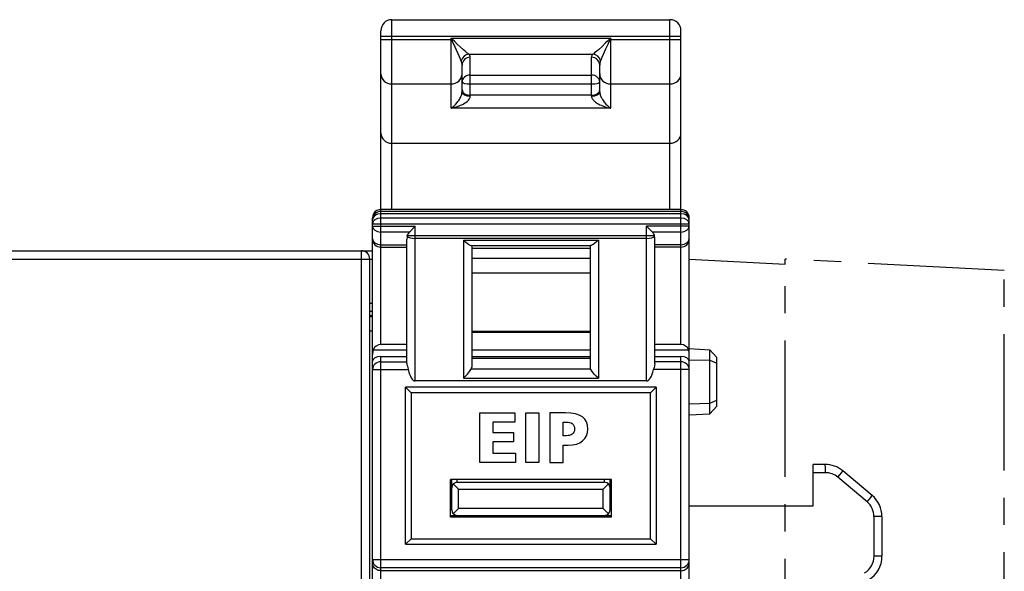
# Model space of a CAD drawing. Extents: x 0 to 240, y 0 to 169.
# Tile 19 of 26: x 36 to 71, y 121 to 141. Entities that reach past the tile are written whole.
import ezdxf

# ---------------------------------------------------------------- set-up
doc = ezdxf.new("R2010")
doc.units = 0
doc.header["$LTSCALE"] = 13.1923
doc.header["$MEASUREMENT"] = 0
doc.linetypes.add('CENTER', pattern=[0.6, 0.375, -0.075, 0.075, -0.075])
doc.layers.get('0').update_dxf_attribs({"linetype": 'CONTINUOUS'})
doc.layers.add('DEFAULT_1', color=7, linetype='CENTER')

msp = doc.modelspace()

# ---------------------------------------------------------------- linework, layer by layer
at = {"color": 7, "linetype": 'CONTINUOUS'}
for p, q in [((49.1607, 133.8942), (49.1607, 140.7807)), ((49.1607, 140.7807), (59.2608, 140.7807)), ((59.2608, 133.8942), (59.2608, 140.7807)), ((48.7607, 128.9914), (48.7607, 140.3807)), ((48.7607, 140.1806), (59.6608, 140.1806)), ((59.6608, 128.9914), (59.6608, 140.3807)), ((48.7607, 140.0589), (51.3346, 140.0589)), ((51.3108, 137.5698), (51.3108, 140.1061)), ((51.3346, 140.0589), (51.3108, 140.1061)), ((51.3525, 140.0744), (51.3108, 140.1061)), ((51.3108, 140.1061), (57.1107, 140.1061)), ((51.3525, 140.0744), (51.3346, 140.0589)), ((51.3529, 140.0241), (51.3346, 140.0589)), ((51.3808, 140.051), (51.3525, 140.0744)), ((51.3808, 139.9649), (51.3529, 140.0241)), ((51.4341, 140.0007), (51.3808, 140.051)), ((51.4607, 139.7878), (51.3808, 139.9649)), ((51.5385, 139.8984), (51.4341, 140.0007)), ((51.6405, 139.7995), (51.5385, 139.8984)), ((56.9219, 139.9366), (56.7838, 139.8023)), ((56.9929, 140.0062), (56.9219, 139.9366)), ((57.0039, 139.8843), (56.925, 139.7079)), ((57.0429, 140.0524), (56.9929, 140.0062)), ((57.0442, 139.9732), (57.0039, 139.8843)), ((57.069, 140.0744), (57.0429, 140.0524)), ((57.0721, 140.031), (57.0442, 139.9732)), ((57.1107, 140.1061), (57.069, 140.0744)), ((57.069, 140.0744), (57.087, 140.0589)), ((57.087, 140.0589), (57.0721, 140.031)), ((57.1107, 140.1061), (57.087, 140.0589)), ((57.087, 140.0589), (59.6608, 140.0589)), ((57.1107, 137.5698), (57.1107, 140.1061)), ((51.6198, 139.4329), (51.4607, 139.7878)), ((51.7614, 139.6865), (51.6405, 139.7995)), ((51.819, 139.6359), (51.7614, 139.6865)), ((51.8961, 139.5721), (51.819, 139.6359)), ((51.9306, 139.5466), (51.8961, 139.5721)), ((51.9613, 139.5266), (51.9306, 139.5466)), ((51.9613, 139.5266), (56.4603, 139.5266)), ((56.4909, 139.547), (56.4603, 139.5266)), ((56.5258, 139.5728), (56.4909, 139.547)), ((56.6036, 139.6369), (56.5258, 139.5728)), ((56.6615, 139.6879), (56.6036, 139.6369)), ((56.7838, 139.8023), (56.6615, 139.6879)), ((56.925, 139.7079), (56.7917, 139.4109)), ((51.6822, 139.2934), (51.6198, 139.4329)), ((51.7108, 138.1693), (51.7108, 139.1284)), ((52.0105, 138.0077), (52.0105, 139.4181)), ((56.4107, 138.0077), (56.4107, 139.4181)), ((56.7108, 138.1693), (56.7108, 139.1284)), ((56.7917, 139.4109), (56.739, 139.2934)), ((52.0105, 138.7708), (56.4107, 138.7708)), ((49.1607, 138.448), (51.3108, 138.448)), ((52.0105, 138.449), (56.4107, 138.449)), ((57.1107, 138.448), (59.2608, 138.448)), ((51.6694, 137.9949), (51.6853, 138.037)), ((51.6853, 138.037), (51.6984, 138.0797)), ((51.6984, 138.0797), (51.7073, 138.1258)), ((51.7073, 138.1258), (51.7108, 138.1693)), ((56.4107, 138.039), (52.0105, 138.039)), ((56.7108, 138.1693), (56.7118, 138.1451)), ((56.7118, 138.1451), (56.7149, 138.12)), ((56.7149, 138.12), (56.7214, 138.0879)), ((56.7214, 138.0879), (56.73, 138.0556)), ((56.73, 138.0556), (56.7504, 137.9991)), ((51.4262, 137.6587), (51.482, 137.7135)), ((51.482, 137.7135), (51.5365, 137.7758)), ((51.5365, 137.7758), (51.5627, 137.8103)), ((51.5627, 137.8103), (51.5885, 137.8464)), ((51.5885, 137.8464), (51.613, 137.8847)), ((51.6088, 137.6542), (51.6584, 137.6752)), ((51.613, 137.8847), (51.6364, 137.926)), ((51.6364, 137.926), (51.6536, 137.9598)), ((51.6536, 137.9598), (51.6694, 137.9949)), ((51.6584, 137.6752), (51.7073, 137.6979)), ((51.7073, 137.6979), (51.7535, 137.7217)), ((51.7535, 137.7217), (51.7986, 137.7479)), ((51.7986, 137.7479), (51.8486, 137.7813)), ((51.8486, 137.7813), (51.8961, 137.8189)), ((51.8961, 137.8189), (51.9185, 137.8392)), ((51.9185, 137.8392), (51.9399, 137.8606)), ((51.9399, 137.8606), (51.9709, 137.8995)), ((51.9709, 137.8995), (51.9843, 137.9202)), ((51.9843, 137.9202), (51.9954, 137.9415)), ((51.9954, 137.9415), (52.0036, 137.9632)), ((52.0036, 137.9632), (52.0088, 137.9853)), ((52.0088, 137.9853), (52.0109, 138.0077)), ((56.4107, 138.0077), (56.4138, 137.9801)), ((56.4138, 137.9801), (56.422, 137.9519)), ((56.422, 137.9519), (56.4351, 137.924)), ((56.4351, 137.924), (56.4475, 137.904)), ((56.4475, 137.904), (56.4613, 137.8847)), ((56.4613, 137.8847), (56.4913, 137.8509)), ((56.4913, 137.8509), (56.5243, 137.8196)), ((56.5243, 137.8196), (56.5581, 137.7924)), ((56.5581, 137.7924), (56.5936, 137.7669)), ((56.5936, 137.7669), (56.6336, 137.7414)), ((56.6336, 137.7414), (56.6746, 137.7183)), ((56.6746, 137.7183), (56.7163, 137.6966)), ((56.7163, 137.6966), (56.759, 137.6766)), ((56.7504, 137.9991), (56.7662, 137.9632)), ((56.759, 137.6766), (56.8454, 137.6418)), ((56.7662, 137.9632), (56.7834, 137.9288)), ((56.7834, 137.9288), (56.8065, 137.8881)), ((56.8065, 137.8881), (56.831, 137.8495)), ((56.831, 137.8495), (56.8768, 137.7861)), ((56.8768, 137.7861), (56.9329, 137.7203)), ((56.9329, 137.7203), (56.9912, 137.6625)), ((51.3108, 137.5698), (51.369, 137.6105)), ((51.3108, 137.5698), (51.4114, 137.5915)), ((57.1107, 137.5698), (51.3108, 137.5698)), ((51.369, 137.6105), (51.4262, 137.6587)), ((51.4114, 137.5915), (51.5106, 137.6194)), ((51.5106, 137.6194), (51.6088, 137.6542)), ((56.8454, 137.6418), (56.9329, 137.6125)), ((56.9329, 137.6125), (57.0215, 137.5888)), ((56.9912, 137.6625), (57.0504, 137.6122)), ((57.0215, 137.5888), (57.1107, 137.5698)), ((57.0504, 137.6122), (57.1107, 137.5698)), ((49.1607, 136.2965), (59.2608, 136.2965)), ((59.6608, 133.8942), (48.7607, 133.8942)), ((59.6608, 133.8249), (48.7607, 133.8249)), ((59.6608, 133.7371), (48.7607, 133.7371)), ((48.4606, 132.8296), (48.4606, 133.5941)), ((59.6608, 133.5834), (48.7607, 133.5834)), ((59.9609, 13.1936), (59.9609, 133.5941)), ((48.4606, 133.3716), (59.9609, 133.3716)), ((48.4606, 133.2889), (50.0106, 133.2889)), ((49.7984, 133.077), (48.7607, 133.077)), ((49.7984, 133.077), (50.0106, 133.2889)), ((50.0106, 127.6753), (50.0106, 133.2889)), ((58.4109, 127.6753), (58.4109, 133.2889)), ((58.6228, 133.077), (58.4109, 133.2889)), ((59.9609, 133.2889), (58.4109, 133.2889)), ((59.6608, 133.077), (58.6228, 133.077)), ((48.4606, 13.1936), (48.4606, 132.8286)), ((49.7105, 128.3017), (49.7105, 132.8169)), ((49.7178, 132.9261), (49.7226, 132.9485)), ((49.7226, 132.9485), (58.6989, 132.9485)), ((58.4109, 132.8458), (50.0106, 132.8458)), ((51.7607, 132.7824), (51.7607, 127.7745)), ((51.7607, 132.7824), (51.8348, 132.7156)), ((51.7607, 132.7824), (56.6608, 132.7824)), ((51.8348, 132.7156), (51.9096, 132.656)), ((56.5323, 132.6715), (56.4699, 132.6264)), ((56.5963, 132.7242), (56.5323, 132.6715)), ((56.6608, 132.7824), (56.5963, 132.7242)), ((56.6608, 132.7824), (56.6608, 127.7745)), ((58.7038, 132.9261), (58.6989, 132.9485)), ((58.7106, 128.3017), (58.7106, 132.8169)), ((33.2603, 132.3955), (48.4606, 132.3955)), ((48.0606, 45.957), (48.0606, 132.3955)), ((48.7607, 132.6174), (49.7105, 132.6174)), ((48.7607, 132.5296), (49.7105, 132.5296)), ((51.9096, 132.656), (51.9454, 132.6305)), ((51.9454, 132.6305), (51.9795, 132.6091)), ((51.9795, 132.6091), (52.0036, 132.5964)), ((52.0036, 132.5964), (52.025, 132.5881)), ((52.025, 132.5881), (52.0425, 132.5847)), ((52.0425, 132.5847), (56.379, 132.5847)), ((52.0608, 132.5847), (52.0608, 128.1735)), ((52.0608, 132.4916), (56.3607, 132.4916)), ((56.3607, 132.5847), (56.3607, 128.1735)), ((56.3938, 132.5874), (56.379, 132.5847)), ((56.412, 132.5936), (56.3938, 132.5874)), ((56.4396, 132.6077), (56.412, 132.5936)), ((56.4699, 132.6264), (56.4396, 132.6077)), ((59.6608, 132.6174), (58.7106, 132.6174)), ((59.6608, 132.5296), (58.7106, 132.5296)), ((7.9601, 132.0955), (48.4606, 132.0955)), ((48.3607, 13.1936), (48.3607, 132.0955)), ((52.0608, 132.1327), (56.3607, 132.1327)), ((52.0608, 131.598), (56.3607, 131.598)), ((48.4606, 130.4879), (48.3607, 130.4879)), ((48.4606, 130.1882), (48.3607, 130.1882)), ((48.4606, 130.0397), (48.3607, 130.0397)), ((48.4606, 129.9998), (48.3607, 129.9998)), ((48.3607, 129.4957), (48.4606, 129.4957)), ((52.0608, 129.484), (56.3607, 129.484)), ((52.0608, 129.4455), (56.3607, 129.4455)), ((48.4817, 128.8074), (49.7105, 128.8074)), ((49.7105, 128.9914), (48.7607, 128.9914)), ((52.0608, 128.8074), (56.3607, 128.8074)), ((59.6608, 128.9914), (58.7106, 128.9914)), ((58.7106, 128.8074), (59.9399, 128.8074)), ((59.9609, 128.8453), (60.7112, 128.806)), ((60.7112, 126.4847), (60.7112, 128.806)), ((60.7112, 128.806), (60.961, 128.529)), ((48.7607, 118.5223), (48.7607, 128.5655)), ((48.7607, 128.5655), (49.7105, 128.5655)), ((52.0608, 128.5655), (56.3607, 128.5655)), ((52.0608, 128.4974), (56.3607, 128.4974)), ((58.7106, 128.5655), (59.6608, 128.5655)), ((59.6608, 120.4281), (59.6608, 128.5655)), ((59.9609, 128.4457), (60.7112, 128.4291)), ((60.7112, 128.4291), (60.961, 128.3144)), ((60.961, 126.762), (60.961, 128.529)), ((48.4606, 128.086), (49.7567, 128.086)), ((48.7607, 128.3678), (49.7105, 128.3678)), ((49.7105, 128.3017), (49.7116, 128.281)), ((49.7116, 128.281), (49.7191, 128.2359)), ((49.7191, 128.2359), (49.7247, 128.2117)), ((49.7247, 128.2117), (49.7377, 128.1618)), ((49.7377, 128.1618), (49.7567, 128.086)), ((51.9482, 127.9733), (51.9867, 128.0219)), ((51.9867, 128.0219), (52.0095, 128.0536)), ((52.0095, 128.0536), (52.0298, 128.0846)), ((52.0298, 128.0846), (52.046, 128.1136)), ((52.046, 128.1136), (56.3755, 128.1136)), ((56.3917, 128.0846), (56.3755, 128.1136)), ((56.412, 128.0536), (56.3917, 128.0846)), ((56.4348, 128.0219), (56.412, 128.0536)), ((56.473, 127.9733), (56.4348, 128.0219)), ((58.6838, 128.1618), (58.6648, 128.086)), ((59.9609, 128.086), (58.6648, 128.086)), ((58.6969, 128.2117), (58.6838, 128.1618)), ((58.7024, 128.2359), (58.6969, 128.2117)), ((58.7096, 128.281), (58.7024, 128.2359)), ((58.7106, 128.3017), (58.7096, 128.281)), ((59.6608, 128.3678), (58.7106, 128.3678)), ((58.4109, 127.6753), (50.0106, 127.6753)), ((51.7607, 127.7745), (51.8366, 127.8493)), ((51.7607, 127.7745), (56.6608, 127.7745)), ((51.8366, 127.8493), (51.9075, 127.9255)), ((51.9075, 127.9255), (51.9482, 127.9733)), ((56.514, 127.9255), (56.473, 127.9733)), ((56.585, 127.8493), (56.514, 127.9255)), ((56.6608, 127.7745), (56.585, 127.8493)), ((49.6606, 121.7455), (49.6606, 127.4455)), ((58.761, 127.4455), (49.6606, 127.4455)), ((49.6609, 127.4452), (49.8608, 127.2454)), ((58.7606, 127.4452), (58.5608, 127.2454)), ((58.761, 127.4455), (58.761, 121.7455)), ((49.8608, 127.2454), (49.8608, 121.9454)), ((58.5608, 127.2454), (49.8608, 127.2454)), ((58.5608, 121.9454), (58.5608, 127.2454)), ((60.7112, 126.8616), (60.961, 126.9766)), ((59.9609, 126.8454), (60.7112, 126.8616)), ((60.7112, 126.4847), (60.961, 126.762)), ((52.3547, 124.7171), (52.3547, 126.5169)), ((52.3547, 126.5169), (53.6234, 126.5169)), ((53.6234, 126.5169), (53.6234, 126.1765)), ((54.0214, 124.7171), (54.0214, 126.5169)), ((54.0214, 126.5169), (54.501, 126.5169)), ((54.501, 126.5169), (54.501, 124.7171)), ((59.9609, 126.4454), (60.7112, 126.4847)), ((52.8343, 126.1765), (52.8343, 125.8053)), ((53.6234, 126.1765), (52.8343, 126.1765)), ((52.8343, 125.8053), (53.5794, 125.8053)), ((53.5794, 125.8053), (53.5794, 125.4649)), ((52.8343, 125.4649), (52.8343, 125.0575)), ((53.5794, 125.4649), (52.8343, 125.4649)), ((52.8343, 125.0575), (53.6516, 125.0575)), ((53.6516, 125.0575), (53.6516, 124.7171)), ((53.6516, 124.7171), (52.3547, 124.7171)), ((54.501, 124.7171), (54.0214, 124.7171)), ((64.8968, 124.6457), (64.4609, 124.6457)), ((64.4609, 123.1456), (64.4609, 124.6453)), ((51.2856, 122.7267), (51.2856, 124.0955)), ((57.1359, 124.0955), (51.2856, 124.0955)), ((51.3356, 122.9954), (51.3356, 124.0955)), ((51.5358, 123.9952), (51.5358, 124.0955)), ((56.8858, 123.9952), (56.8858, 124.0955)), ((57.0859, 122.9954), (57.0859, 124.0955)), ((57.1359, 122.7267), (57.1359, 124.0955)), ((64.9074, 124.3452), (64.4609, 124.3452)), ((66.4213, 123.289), (65.3574, 124.1816)), ((66.6038, 123.5188), (65.5396, 124.4114)), ((51.2856, 123.9573), (51.3356, 123.9573)), ((51.3942, 123.9366), (51.5857, 123.7454)), ((51.5358, 123.9952), (56.8858, 123.9952)), ((51.5857, 123.0454), (51.5857, 123.7454)), ((51.5857, 123.7454), (56.8358, 123.7454)), ((57.0273, 123.9366), (56.8358, 123.7454)), ((56.8358, 123.0454), (56.8358, 123.7454)), ((57.0859, 123.9573), (57.1359, 123.9573)), ((51.3942, 122.8542), (51.5857, 123.0454)), ((56.8358, 123.0454), (51.5857, 123.0454)), ((57.0273, 122.8542), (56.8358, 123.0454)), ((59.9609, 123.1456), (64.4609, 123.1456)), ((51.2856, 122.7956), (57.1359, 122.7956)), ((57.1359, 122.7267), (51.2856, 122.7267)), ((52.2858, 122.7956), (52.2858, 122.7267)), ((53.0858, 122.7956), (53.0858, 122.7267)), ((55.3358, 122.7956), (55.3358, 122.7267)), ((56.1357, 122.7956), (56.1357, 122.7267)), ((56.5109, 122.7267), (56.5109, 122.7956)), ((56.6033, 122.7956), (56.6033, 122.7267)), ((56.6108, 122.7267), (56.6108, 122.7956)), ((66.6713, 122.7526), (66.6713, 121.3114)), ((66.9611, 122.7526), (66.6713, 122.7526)), ((66.9611, 122.7526), (66.9611, 121.3114)), ((49.6609, 121.7455), (49.8608, 121.9454)), ((49.8608, 121.9454), (58.5608, 121.9454)), ((58.7606, 121.7455), (58.5608, 121.9454)), ((49.6606, 121.7455), (58.761, 121.7455)), ((66.9611, 121.3114), (66.6713, 121.3114)), ((48.4606, 121.1953), (59.9609, 121.1953)), ((48.4634, 121.0275), (48.4606, 121.0641)), ((48.4713, 120.9917), (48.4634, 121.0275)), ((48.4854, 120.9545), (48.4713, 120.9917)), ((48.5061, 120.9184), (48.4854, 120.9545)), ((48.5333, 120.8849), (48.5061, 120.9184)), ((48.5664, 120.8546), (48.5333, 120.8849)), ((59.6608, 120.8966), (48.7607, 120.8966)), ((59.8551, 120.8546), (59.8882, 120.8849)), ((59.8882, 120.8849), (59.9151, 120.9184)), ((59.9151, 120.9184), (59.9358, 120.9545)), ((59.9358, 120.9545), (59.9502, 120.9917)), ((59.9502, 120.9917), (59.9581, 121.0275)), ((59.9581, 121.0275), (59.9609, 121.0641)), ((48.6057, 120.8284), (48.5664, 120.8546)), ((48.6408, 120.8119), (48.6057, 120.8284)), ((48.6791, 120.7995), (48.6408, 120.8119)), ((48.7194, 120.7919), (48.6791, 120.7995)), ((48.7607, 120.7892), (48.7194, 120.7919)), ((59.6608, 120.7892), (48.7607, 120.7892)), ((59.6608, 120.7892), (59.7022, 120.7919)), ((59.7022, 120.7919), (59.7425, 120.7995)), ((59.7425, 120.7995), (59.7807, 120.8119)), ((59.7807, 120.8119), (59.8158, 120.8284)), ((59.8158, 120.8284), (59.8551, 120.8546))]:
    msp.add_line(p, q, dxfattribs=at)
for centre, radius, start, end in [((49.1608, 140.3806), 0.4001, 90.01168, 179.98832), ((59.2608, 140.3806), 0.4001, 0.01168, 89.98832), ((51.988, 139.2115), 0.3163, 94.91772, 164.99501), ((51.2989, 139.144), 0.4118, 357.82655, 21.32792), ((57.1238, 139.1438), 0.413, 158.70736, 182.13817), ((48.7607, 133.5941), 0.3001, 90.00209, 179.9984), ((48.7607, 133.5248), 0.3001, 90.00209, 179.9984), ((59.6608, 133.5941), 0.3001, 0.00202, 89.99798), ((59.6608, 133.5248), 0.3001, 0.00202, 89.99798), ((50.0134, 132.8636), 0.3029, 135.21335, 163.72192), ((58.4108, 132.8646), 0.3001, 16.2399, 45.05626), ((48.7607, 132.8296), 0.3001, 180.0069, 269.99935), ((50.536, 132.8171), 0.8254, 172.41136, 180.0148), ((59.6608, 132.8296), 0.3001, 270.00058, 359.99268), ((48.0606, 132.0955), 0.3001, 0.0017, 89.9983), ((59.1404, 128.6228), 0.8205, 0.26001, 13.00143), ((64.8969, 123.6468), 0.9988, 49.94625, 90.00526), ((64.9077, 123.6455), 0.6998, 50.01233, 90.02072), ((65.9607, 122.7525), 1.0004, 0.00407, 49.99274), ((65.971, 122.7526), 0.7003, 359.99997, 49.99255), ((51.5356, 122.9957), 0.2, 180.06226, 270.03881), ((56.8859, 122.9957), 0.2, 269.96913, 359.9399), ((65.9715, 121.3114), 0.6999, 300.97637, 0.00506), ((65.9619, 121.3114), 0.9992, 300.9207, 359.99924)]:
    msp.add_arc(centre, radius, start, end, dxfattribs=at)
for points in [[(52.0109, 139.4181), (52.0109, 139.4598), (51.9926, 139.4991), (51.9609, 139.5263)], [(56.4606, 139.5263), (56.4289, 139.4991), (56.4107, 139.4598), (56.4107, 139.4181)], [(56.739, 139.2934), (56.7042, 139.4219), (56.5933, 139.5153), (56.4603, 139.5266)], [(52.0109, 139.4181), (51.8452, 139.4181), (51.7108, 139.2883), (51.7108, 139.1284)], [(56.7108, 139.1284), (56.7108, 139.2883), (56.5764, 139.4181), (56.4107, 139.4181)], [(48.7607, 138.8163), (48.7607, 138.613), (48.9398, 138.448), (49.1607, 138.448)], [(51.3108, 138.448), (51.5316, 138.448), (51.7108, 138.613), (51.7108, 138.8163)], [(52.0105, 138.7708), (51.8452, 138.7708), (51.7108, 138.6592), (51.7108, 138.5217)], [(56.7108, 138.5217), (56.7108, 138.6592), (56.5764, 138.7708), (56.4107, 138.7708)], [(56.7108, 138.8163), (56.7108, 138.613), (56.8899, 138.448), (57.1107, 138.448)], [(59.2608, 138.448), (59.4817, 138.448), (59.6608, 138.613), (59.6608, 138.8163)], [(51.7108, 138.5217), (51.7108, 138.4814), (51.8452, 138.449), (52.0105, 138.449)], [(56.4107, 138.449), (56.5764, 138.449), (56.7108, 138.4814), (56.7108, 138.5217)], [(51.7108, 138.232), (51.7108, 138.1252), (51.8452, 138.039), (52.0109, 138.039)], [(51.7108, 138.1693), (51.7108, 138.08), (51.8452, 138.0077), (52.0109, 138.0077)], [(56.4107, 138.039), (56.5764, 138.039), (56.7108, 138.1252), (56.7108, 138.232)], [(56.4107, 138.0077), (56.5764, 138.0077), (56.7108, 138.08), (56.7108, 138.1693)], [(48.7607, 136.6644), (48.7607, 136.4612), (48.9398, 136.2965), (49.1607, 136.2965)], [(59.2608, 136.2965), (59.4817, 136.2965), (59.6608, 136.4612), (59.6608, 136.6644)], [(48.7607, 133.7371), (48.595, 133.7371), (48.4606, 133.642), (48.4606, 133.5248)], [(59.9609, 133.5248), (59.9609, 133.642), (59.8265, 133.7371), (59.6608, 133.7371)], [(48.7607, 133.5834), (48.595, 133.5834), (48.4606, 133.4887), (48.4606, 133.3716)], [(59.9609, 133.3716), (59.9609, 133.4887), (59.8265, 133.5834), (59.6608, 133.5834)], [(48.4606, 133.2889), (48.4606, 133.1717), (48.595, 133.077), (48.7607, 133.077)], [(59.6608, 133.077), (59.8265, 133.077), (59.9609, 133.1717), (59.9609, 133.2889)], [(48.4606, 132.8296), (48.4606, 132.7125), (48.595, 132.6174), (48.7607, 132.6174)], [(49.7178, 132.9261), (49.7484, 132.8792), (49.87, 132.8458), (50.0106, 132.8458)], [(58.4109, 132.8458), (58.5515, 132.8458), (58.6731, 132.8792), (58.7038, 132.9261)], [(58.7106, 132.8169), (58.7106, 132.8534), (58.7086, 132.8899), (58.7038, 132.9261)], [(59.6608, 132.6174), (59.8265, 132.6174), (59.9609, 132.7125), (59.9609, 132.8296)], [(48.4817, 128.8074), (48.4679, 128.7481), (48.461, 128.6875), (48.4606, 128.6265)], [(48.7607, 128.9907), (48.6391, 128.9921), (48.5289, 128.9194), (48.4813, 128.8074)], [(59.9402, 128.8074), (59.8927, 128.9194), (59.7824, 128.9921), (59.6608, 128.9907)], [(48.7607, 128.5655), (48.595, 128.5655), (48.4606, 128.4853), (48.4606, 128.3864)], [(59.9609, 128.3864), (59.9609, 128.4853), (59.8265, 128.5655), (59.6608, 128.5655)], [(48.7607, 128.3678), (48.595, 128.3678), (48.4606, 128.2417), (48.4606, 128.086)], [(49.7567, 128.086), (49.8115, 127.8303), (49.9076, 127.6753), (50.0106, 127.6753)], [(52.046, 128.1136), (52.0557, 128.1322), (52.0605, 128.1528), (52.0608, 128.1735)], [(56.3607, 128.1735), (56.3611, 128.1528), (56.3659, 128.1322), (56.3755, 128.1136)], [(58.4109, 127.6753), (58.5139, 127.6753), (58.6101, 127.8303), (58.6648, 128.086)], [(59.9609, 128.086), (59.9609, 128.2417), (59.8265, 128.3678), (59.6608, 128.3678)], [(64.9074, 124.3452), (64.9074, 124.5113), (64.9026, 124.6457), (64.8968, 124.6457)], [(65.3574, 124.1816), (65.4621, 124.3067), (65.5431, 124.4086), (65.5396, 124.4114)], [(51.5358, 123.9952), (51.4252, 123.9952), (51.3356, 123.906), (51.3356, 123.7954)], [(57.0859, 123.7954), (57.0859, 123.906), (56.9963, 123.9952), (56.8858, 123.9952)], [(66.4213, 123.289), (66.526, 123.4137), (66.6069, 123.5157), (66.6038, 123.5188)], [(48.4606, 121.1953), (48.4606, 121.0303), (48.595, 120.8966), (48.7607, 120.8966)], [(59.6608, 120.8966), (59.8265, 120.8966), (59.9609, 121.0303), (59.9609, 121.1953)]]:
    msp.add_open_spline(points, degree=3, dxfattribs=at)
for points, knots in [([(54.8981, 126.5169), (54.8981, 126.5169), (55.4705, 126.5169), (55.4705, 126.5169), (56.0198, 126.5169), (56.2777, 126.3312), (56.2777, 125.9264), (56.2777, 125.5629), (56.0121, 125.3462), (55.5633, 125.3462), (55.5633, 125.3462), (55.3777, 125.3462), (55.3777, 125.3462), (55.3777, 125.3462), (55.3777, 124.7171), (55.3777, 124.7171), (55.3777, 124.7171), (54.8981, 124.7171), (54.8981, 124.7171), (54.8981, 124.7171), (54.8981, 126.5169), (54.8981, 126.5169)], [0, 0, 0, 0, 1, 1, 1, 2, 2, 2, 3, 3, 3, 4, 4, 4, 5, 5, 5, 6, 6, 6, 7, 7, 7, 7]), ([(55.3777, 125.6866), (55.3777, 125.6866), (55.5015, 125.6866), (55.5015, 125.6866), (55.6665, 125.6866), (55.798, 125.746), (55.798, 125.9341), (55.798, 126.1172), (55.6665, 126.1765), (55.5015, 126.1765), (55.5015, 126.1765), (55.3777, 126.1765), (55.3777, 126.1765), (55.3777, 126.1765), (55.3777, 125.6866), (55.3777, 125.6866)], [0, 0, 0, 0, 1, 1, 1, 2, 2, 2, 3, 3, 3, 4, 4, 4, 5, 5, 5, 5])]:
    msp.add_open_spline(points, degree=3, knots=knots, dxfattribs=at)
at = {"layer": 'DEFAULT_1', "color": 40, "linetype": 'CENTER'}
for p, q in [((59.9609, 132.0981), (63.4435, 131.9155)), ((71.4036, 131.6809), (63.4435, 132.0981)), ((63.4435, 13.3761), (63.4435, 131.9155)), ((71.4036, 13.6108), (71.4036, 131.6809))]:
    msp.add_line(p, q, dxfattribs=at)
at = {"layer": 'DEFAULT_1', "color": 7, "linetype": 'CENTER'}
msp.add_line((63.4435, 131.9155), (63.4435, 132.0981), dxfattribs=at)

doc.saveas('drawing.dxf')
